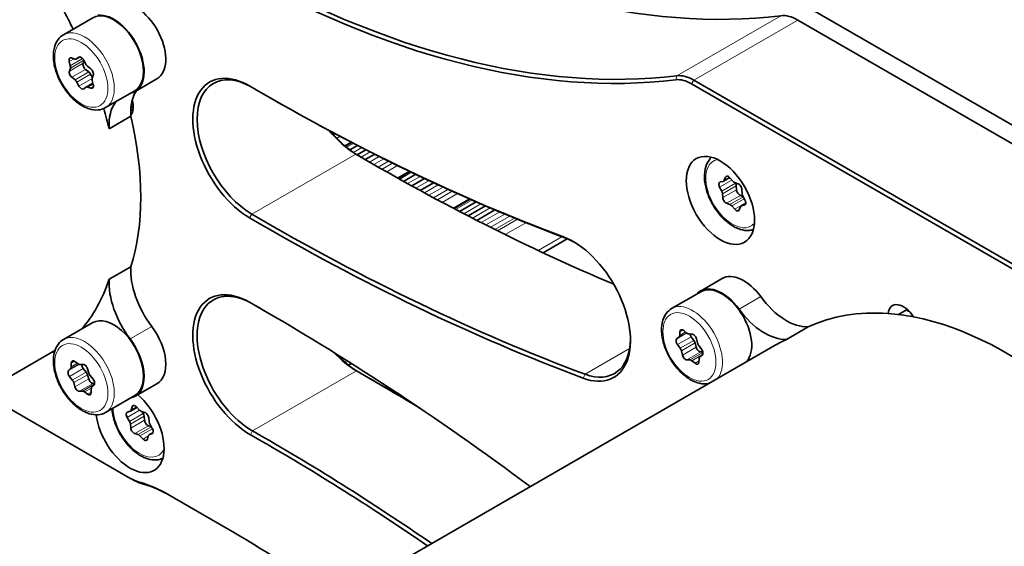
# Model space of a CAD drawing. Header units: millimetres. Extents: x 10 to 1178, y 10 to 830.
# Tile 28 of 33: x 928 to 993, y 688 to 723. Entities that reach past the tile are written whole.
import ezdxf

# ---------------------------------------------------------------- set-up
doc = ezdxf.new("R2010")
doc.units = ezdxf.units.MM
doc.header["$LTSCALE"] = 2
doc.layers.add('Sichtbar (ISO)', color=7, linetype='Continuous', lineweight=35)
doc.layers.add('Sichtbar schmal (ISO)', color=7, linetype='Continuous', lineweight=18)

msp = doc.modelspace()

# ---------------------------------------------------------------- linework, layer by layer
at = {"layer": 'Sichtbar (ISO)'}
for p, q in [((978.7324061, 724.18981774), (1022.57302654, 698.87842373)), ((931.25765461, 721.74229203), (933.16684292, 722.84456242)), ((979.1890242, 722.70144429), (1020.41935216, 698.89710334)), ((931.70470435, 719.72013055), (931.63566532, 719.99198239)), ((931.7913579, 720.22108918), (931.99898128, 720.15316882)), ((932.10405602, 720.15869171), (932.33129201, 720.28988647)), ((932.11406722, 720.1653005), (932.25354182, 720.2698099)), ((932.53927102, 719.88727077), (932.59287288, 720.04940998)), ((932.57063506, 720.09054142), (932.71341004, 719.82646239)), ((931.64124541, 719.36879544), (931.70609381, 719.56495411)), ((932.90918531, 719.31155306), (932.70067169, 719.47889551)), ((932.82988545, 719.68341764), (933.03839907, 719.5160752)), ((933.14619788, 718.94556072), (933.02566071, 719.16850831)), ((932.0111597, 718.79307774), (931.80264608, 718.96042018)), ((932.27041008, 718.38595395), (932.1276351, 718.65003298)), ((932.73698912, 718.31780367), (933.18240838, 718.5749666)), ((933.19979973, 719.10769993), (933.13495133, 718.91154126)), ((933.1363408, 718.75636483), (933.20537982, 718.48451298)), ((937.35605648, 718.85461801), (935.94184292, 718.03812143)), ((972.25937775, 718.53731172), (1013.48970571, 694.73297078)), ((1013.63112706, 694.97791975), (972.4007991, 718.7822607)), ((932.72697792, 718.31119487), (932.58750333, 718.20668547)), ((933.04968724, 718.25540619), (932.84206386, 718.32332656)), ((934.00765461, 716.97915231), (935.91684292, 718.0814227)), ((944.34048874, 717.85584873), (944.48191009, 717.77419907)), ((935.80647639, 716.88357486), (935.64878128, 716.79252954)), ((935.65196673, 716.41212021), (934.23775317, 715.59562363)), ((949.65609728, 714.45391984), (950.08381749, 714.70086422)), ((950.44777384, 714.51233937), (949.94591164, 714.2225891)), ((950.9988367, 714.22949103), (950.42560242, 713.89853407)), ((951.57177344, 713.93873238), (950.96039294, 713.58575168)), ((953.10512547, 712.36273434), (953.87201287, 712.80549699)), ((954.24946958, 712.62476658), (953.45626324, 712.16680869)), ((954.82117943, 712.35383878), (953.98762267, 711.87258456)), ((974.13145514, 712.13107199), (974.30790863, 712.16580213)), ((974.33977738, 712.17765116), (974.74405197, 712.4110592)), ((974.38983757, 712.24050116), (974.46048089, 712.4310625)), ((974.75406561, 712.39996648), (974.94474656, 712.1817261)), ((975.07721157, 712.08431881), (975.28604369, 712.00877985)), ((955.41585209, 712.07562937), (954.53969101, 711.56977754)), ((974.22665548, 711.52700377), (974.08846668, 711.79310407)), ((975.12468109, 712.04547909), (975.11082542, 712.07215998)), ((975.18944463, 711.62040226), (975.17521717, 711.87337278)), ((975.53663995, 711.63971591), (975.55086742, 711.38674539)), ((956.75206523, 710.38581315), (957.80627091, 710.99445908)), ((958.19899403, 710.82254273), (957.11445613, 710.19638448)), ((974.29141902, 711.10192693), (974.27719155, 711.35489745)), ((975.61525916, 711.18795819), (975.44004089, 711.25133832)), ((975.60140349, 711.21463908), (975.73959229, 710.94853877)), ((958.79409147, 710.56511777), (957.66298591, 709.91207367)), ((959.41343759, 710.30115359), (958.23307789, 709.6196726)), ((974.7508474, 710.65732403), (974.54201527, 710.73286299)), ((975.07399336, 710.34167636), (974.88331241, 710.55991674)), ((975.4382214, 710.50114168), (975.36757808, 710.31058034)), ((975.48828159, 710.56399168), (975.78972958, 710.73803276)), ((975.69660383, 710.61057085), (975.52015034, 710.57584071)), ((962.55866059, 707.50384043), (964.14237391, 708.41819775)), ((934.23775317, 705.77833978), (935.65196673, 706.59483636)), ((974.25056389, 705.8222358), (972.83635033, 705.00573922)), ((970.95216202, 703.86016756), (972.86135033, 704.96243795)), ((986.33452726, 703.79736118), (985.76680372, 703.46958584)), ((931.25765461, 701.83913773), (933.16684292, 702.94140812)), ((979.86657491, 702.66619128), (978.45236135, 701.8496947)), ((971.28964881, 701.89057451), (971.42843945, 701.99616323)), ((971.4794376, 702.10942972), (971.49445685, 702.34545157)), ((971.74577733, 702.42365113), (971.9544623, 702.25723593)), ((972.0869941, 702.20107566), (972.27802363, 702.19811206)), ((972.4054991, 701.78295261), (972.22948881, 702.02193805)), ((972.57115851, 701.88919984), (972.64105284, 701.61719592)), ((921.94663524, 669.27002811), (977.71032816, 701.46521123)), ((971.50747349, 701.26447728), (971.3314632, 701.50346272)), ((972.55692707, 701.34152192), (972.48703274, 701.61352584)), ((972.72258648, 701.44776915), (972.89859676, 701.20878371)), ((922.87351527, 696.60654506), (930.70191794, 701.12627545)), ((971.65890146, 700.82304659), (971.58900713, 701.09505051)), ((972.14306586, 700.51117077), (971.95203633, 700.51413437)), ((972.75062236, 700.60281671), (972.73560311, 700.36679486)), ((972.94041116, 700.82167192), (972.80162051, 700.7160832)), ((972.98229047, 701.03055833), (972.85006195, 701.0326097)), ((931.59362202, 699.81517947), (931.72287392, 699.93523712)), ((931.76663556, 700.05584982), (931.7693683, 700.2995588)), ((932.00907841, 700.40087875), (932.21971532, 700.24735621)), ((932.35100501, 700.20073368), (932.53633643, 700.21364315)), ((932.73417873, 699.70868486), (932.55158006, 699.93948436)), ((932.83597897, 699.92079267), (932.91736397, 699.64721248)), ((949.84856332, 700.16566236), (950.04767892, 700.2806218)), ((972.48428264, 700.2885953), (972.27559766, 700.4550105)), ((931.83615312, 699.19020953), (931.65355444, 699.42100904)), ((932.90309179, 699.26786943), (932.82170678, 699.54144963)), ((933.00489203, 699.47997724), (933.1874907, 699.24917774)), ((951.41155655, 699.20094971), (951.27013519, 699.28259937)), ((932.00506618, 698.7493941), (931.92368117, 699.0229743)), ((933.07440959, 698.61433695), (933.07167684, 698.37062797)), ((933.24742313, 698.85500731), (933.11817123, 698.73494965)), ((933.29119202, 698.98118057), (933.20273432, 698.97501895)), ((937.35605648, 698.95146371), (935.94184292, 698.13496713)), ((935.59889245, 692.7955242), (925.93576298, 698.37453461)), ((932.49004013, 698.46945309), (932.30470871, 698.45654362)), ((932.83196673, 698.26930802), (932.62132983, 698.42283056)), ((934.00765461, 697.07599801), (935.91684292, 698.1782684)), ((935.62494795, 697.15813456), (936.0501011, 697.40359685)), ((935.6792946, 697.23421106), (935.73632032, 697.43759134)), ((936.02119059, 697.43398542), (936.21773226, 697.22739545)), ((935.56346759, 696.48254054), (935.41475238, 696.74357908)), ((935.43653952, 697.09630254), (935.60464779, 697.14922857)), ((936.35111556, 697.13977969), (936.55685649, 697.08212142)), ((936.4614932, 697.00101587), (936.38838977, 697.1293337)), ((936.54866309, 696.56890161), (936.52022969, 696.82841761)), ((936.81993963, 696.72579204), (936.84837303, 696.46627604)), ((935.65063748, 696.05042628), (935.62220408, 696.30994228)), ((936.98021295, 696.16535995), (936.81174623, 696.21257223)), ((936.90710951, 696.29367778), (937.05582472, 696.03263924)), ((936.11946155, 695.63643863), (935.91372061, 695.6940969)), ((936.44938652, 695.3422329), (936.25284484, 695.54882287)), ((936.79128251, 695.54200726), (936.73425678, 695.33862698)), ((936.84562916, 695.61808376), (937.1102491, 695.77086215)), ((937.03403759, 695.67991578), (936.86592932, 695.62698975)), ((935.59889245, 692.7955242), (935.74031381, 692.71387455)), ((941.86200944, 689.54693539), (938.10214034, 691.71769682))]:
    msp.add_line(p, q, dxfattribs=at)
for centre, major_axis, start_param, end_param in [((948.7916559, 795.77314056), (40, -69.2820323), 5.4977871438, 6.0422190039), ((941.86200944, 791.77230732), (40.1, -69.45523738), 5.4977871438, 6.0422190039), ((942.0034308, 791.85395698), (40, -69.2820323), 5.4977871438, 6.0422190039), ((920.74965005, 718.47434167), (-10, 17.32050808), 4.5908966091, 4.7386885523), ((935.95605648, 721.27948914), (1.4, -2.42487113), 0, 2.905973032), ((934.54184292, 720.46299256), (-1.375, 2.38156986), 3.1415926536, 6.2831853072), ((934.54184292, 720.46299256), (1.4, -2.42487113), 6.0939207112, 9.1891583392), ((979.1890242, 720.25195454), (-1.5, 2.59807621), 5.4977871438, 6.0422190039), ((931.83628316, 719.95575867), (-0.15, 0.25980762), 5.7111827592, 7.3995719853), ((931.95405602, 720.41849933), (0.15, -0.25980762), 5.7111827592, 6.3523744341), ((932.41355302, 720.01661107), (-0.15, 0.25980762), 4.663985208, 6.3523744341), ((932.74127833, 719.69587061), (0.15, -0.25980762), 3.6167876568, 5.3051768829), ((932.87049209, 719.90039274), (-0.15, 0.25980762), 1.5223925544, 2.1635842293), ((931.84325272, 719.17739528), (0.15, -0.25980762), 3.6167876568, 5.3051768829), ((931.50408651, 719.75635427), (0.15, -0.25980762), 0.4751950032, 1.1163866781), ((932.86857867, 719.09457796), (0.15, -0.25980762), 1.5223925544, 2.1635842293), ((932.99779243, 719.29910009), (-0.15, 0.25980762), 3.6167876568, 5.3051768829), ((943.57152141, 714.16020862), (-2.5375, 4.39507892), 5.5146179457, 8.6315479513), ((931.97055306, 718.57610263), (0.15, -0.25980762), 1.5223925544, 2.1635842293), ((933.33695864, 718.7201411), (-0.15, 0.25980762), 0.4751950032, 1.1163866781), ((943.43010005, 714.07855896), (-2.6375, 4.568284), 5.4899552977, 8.6315479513), ((972.25937775, 716.2511213), (-1.4, 2.42487113), 5.4977871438, 6.0422190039), ((972.4007991, 716.33277096), (-1.5, 2.59807621), 5.4977871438, 6.0422190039), ((932.42749213, 718.4598843), (0.15, -0.25980762), 4.663985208, 6.3523744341), ((932.88698912, 718.05799605), (-0.15, 0.25980762), 5.7111827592, 6.3523744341), ((933.00476198, 718.52073671), (0.15, -0.25980762), 5.7111827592, 7.3995719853), ((938.61555457, 714.9236441), (-2.1, 3.6373067), 0.2820265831, 0.5236524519), ((944.34048874, 847.77478799), (-79.55877728, 137.79984443), 2.3483626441, 2.530826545), ((937.20134101, 714.10714752), (-2.1, 3.6373067), 0.2354984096, 0.8503413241), ((938.61555457, 714.9236441), (-2.1, 3.6373067), 0.5236524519, 0.8332901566), ((934.80556472, 717.59555755), (0.7125, -1.2340862), 0.2066745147, 1.1502680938), ((944.48191009, 847.85643765), (79.65877728, -137.97304951), 5.4977871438, 5.6724191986), ((920.74965005, 718.47434167), (-10, 17.32050808), 4.2323038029, 4.3054354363), ((923.05775538, 719.80692691), (9.375, -16.23797632), 1.0852011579, 1.094884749), ((938.61555457, 714.9236441), (-2.1, 3.6373067), 0.8332901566, 0.8503413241), ((922.16386361, 719.29083826), (10, -17.32050808), 0.4800851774, 1.0907111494), ((950.35974651, 718.07939221), (2.5375, -4.39507892), 4.9855083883, 5.4899552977), ((950.50116786, 718.16104186), (-2.6375, 4.568284), 1.8519144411, 2.3483626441), ((951.27013519, 851.77562124), (84.73377728, -146.76320736), 5.4899552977, 5.630936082), ((951.41155655, 851.8572709), (-84.83377728, 146.93641244), 2.3483626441, 2.3556049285), ((974.24958639, 711.85941534), (-0.15, 0.25980762), 6.0884070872, 7.7767963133), ((974.18977738, 712.43745878), (0.15, -0.25980762), 6.0884070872, 6.7295987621), ((974.66054108, 712.23410487), (-0.15, 0.25980762), 5.041209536, 6.7295987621), ((975.03827109, 712.3475877), (-0.15, 0.25980762), 1.8996168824, 2.5408085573), ((974.06553577, 711.4606925), (0.15, -0.25980762), 0.8524193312, 1.4936110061), ((974.96356138, 711.97916783), (0.15, -0.25980762), 0.8524193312, 1.4936110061), ((975.40110041, 711.51460722), (0.15, -0.25980762), 3.9940119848, 5.6824012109), ((975.32498417, 711.74551095), (-0.15, 0.25980762), 3.9940119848, 5.6824012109), ((974.5030748, 710.99613189), (0.15, -0.25980762), 3.9940119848, 5.6824012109), ((975.7625232, 711.28095034), (-0.15, 0.25980762), 0.8524193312, 1.4936110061), ((975.57847258, 710.8822275), (0.15, -0.25980762), 6.0884070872, 7.7767963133), ((974.78978788, 710.39405514), (0.15, -0.25980762), 1.8996168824, 2.5408085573), ((975.16751789, 710.50753797), (0.15, -0.25980762), 5.041209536, 6.7295987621), ((975.63828159, 710.30418406), (-0.15, 0.25980762), 6.0884070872, 6.7295987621), ((944.34048874, 847.77478799), (84.83377728, -146.93641244), 5.4899552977, 5.6724191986), ((944.48191009, 847.85643765), (-84.73377728, 146.76320736), 2.3483626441, 2.530826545), ((964.53723747, 703.92973604), (2.6375, -4.568284), 5.6724191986, 8.8140118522), ((964.67865883, 704.01138569), (2.5375, -4.39507892), 2.3757097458, 2.530826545), ((938.61555457, 704.66125599), (-2.1, 3.6373067), 0.7204550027, 1.7889623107), ((920.74965005, 718.47434167), (10, -17.32050808), 0.1845137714, 0.4800851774), ((937.20134101, 703.84475941), (-2.1, 3.6373067), 0.7204550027, 1.7889623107), ((975.65056389, 703.39736467), (-1.4, 2.42487113), 4.8972532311, 6.2831853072), ((943.43010005, 699.94698288), (-2.6375, 4.568284), 5.5056189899, 8.6472116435), ((943.57152141, 700.02863254), (-2.5375, 4.39507892), 5.5056189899, 8.6472116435), ((974.23635033, 702.58086809), (-1.4, 2.42487113), 4.8972532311, 6.4724499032), ((974.23635033, 702.58086809), (-1.375, 2.38156986), 3.326392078, 6.2831853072), ((978.44758229, 706.49796758), (2.1, -3.6373067), 4.8972532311, 5.995935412), ((944.34048874, 565.19952755), (-84.83377728, 146.93641244), 5.3523884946, 5.5056189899), ((944.48191009, 565.2811772), (84.73377728, -146.76320736), 2.3567843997, 2.3640263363), ((977.03336872, 705.681471), (2.1, -3.6373067), 4.8972532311, 5.995935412), ((986.08330361, 702.81564043), (-0.7125, 1.2340862), 4.7839992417, 6.9446133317), ((934.54184292, 700.55983826), (-1.375, 2.38156986), 3.1415926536, 6.2831853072), ((992.87454173, 678.46600921), (-13.75, 23.8156986), 5.9100311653, 6.2305784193), ((992.87454173, 678.46600921), (-13.75, 23.8156986), 5.8185814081, 5.9100311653), ((993.94858957, 679.08611102), (-13.5, 23.3826859), 5.9015181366, 5.9070773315), ((992.87454173, 678.46600921), (13.75, -23.8156986), 1.6234032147, 2.6769887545), ((935.95605648, 701.37633484), (1.4, -2.42487113), 0, 1.7889623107), ((971.70605808, 702.20596612), (-0.15, 0.25980762), 5.3094371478, 6.9978263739), ((934.54184292, 700.55983826), (1.4, -2.42487113), 6.0939207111, 8.0721476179), ((964.67865883, 704.01138569), (2.5375, -4.39507892), 5.6724191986, 7.0490682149), ((971.45025188, 701.63782256), (-0.15, 0.25980762), 0.0734493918, 1.7618386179), ((971.26783638, 702.24891517), (0.15, -0.25980762), 0.0734493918, 0.7146410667), ((971.99418155, 702.47492094), (0.15, -0.25980762), 5.3094371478, 5.9506288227), ((972.34827749, 702.15629789), (0.15, -0.25980762), 4.2297712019, 4.9034312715), ((972.37083618, 701.92426677), (-0.15, 0.25980762), 4.2622395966, 5.9506288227), ((991.46032816, 677.64951263), (-13.75, 23.8156986), 6.2305784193, 6.2831853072), ((971.38868481, 701.13011744), (0.15, -0.25980762), 1.120646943, 1.7618386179), ((972.28671042, 701.64859277), (0.15, -0.25980762), 1.120646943, 1.7618386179), ((972.7572494, 701.30645499), (0.15, -0.25980762), 4.2622395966, 5.9506288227), ((972.84137516, 701.58212899), (-0.15, 0.25980762), 1.120646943, 1.7618386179), ((972.77980808, 701.07442387), (0.15, -0.25980762), 0.0734493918, 1.7618386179), ((931.9556077, 697.17975689), (-2.1, 3.6373067), 5.9462363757, 6.0103367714), ((950.35974651, 703.94781613), (2.5375, -4.39507892), 5.0822574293, 5.5056189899), ((950.50116786, 704.02946578), (-2.6375, 4.568284), 1.9519577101, 2.3397403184), ((971.85922378, 700.78797966), (0.15, -0.25980762), 4.2622395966, 5.9506288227), ((972.96222359, 700.46333126), (-0.15, 0.25980762), 0.0734493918, 0.7146410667), ((931.55452107, 700.18146508), (0.15, -0.25980762), 0.1313426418, 0.7725343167), ((931.98148279, 700.17394355), (-0.15, 0.25980762), 5.3673303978, 7.0557196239), ((932.24731094, 700.47429141), (0.15, -0.25980762), 5.3673303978, 6.0085220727), ((932.66000047, 700.08742684), (0.15, -0.25980762), 3.9368454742, 4.9613245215), ((932.6400305, 699.94008542), (-0.15, 0.25980762), 4.3201328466, 6.0085220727), ((972.23587841, 700.23732548), (-0.15, 0.25980762), 5.3094371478, 5.9506288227), ((972.52400188, 700.50628031), (0.15, -0.25980762), 5.3094371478, 6.9978263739), ((931.76197486, 699.56895151), (-0.15, 0.25980762), 0.1313426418, 1.8197318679), ((932.62575831, 699.56074238), (0.15, -0.25980762), 1.178540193, 1.8197318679), ((933.09904026, 699.24857668), (0.15, -0.25980762), 4.3201328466, 6.0085220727), ((933.11331244, 699.62791972), (-0.15, 0.25980762), 1.178540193, 1.8197318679), ((933.07907028, 699.10123526), (0.15, -0.25980762), 0.1313426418, 1.8197318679), ((951.27013519, 569.20036079), (79.65877728, -137.97304951), 2.3268442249, 2.3640263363), ((931.7277327, 699.04226705), (0.15, -0.25980762), 1.178540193, 1.8197318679), ((932.20101465, 698.73010135), (0.15, -0.25980762), 4.3201328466, 6.0085220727), ((933.28652407, 698.48872169), (-0.15, 0.25980762), 0.1313426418, 0.7725343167), ((951.41155655, 569.28201045), (-79.55877728, 137.79984443), 5.4702769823, 5.4977871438), ((932.5937342, 698.19589536), (-0.15, 0.25980762), 5.3673303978, 6.0085220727), ((932.85956236, 698.49624322), (0.15, -0.25980762), 5.3673303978, 7.0557196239), ((935.59889245, 696.0206857), (1.575, -2.72798002), 4.072156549, 8.4088601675), ((935.94066697, 697.25386022), (-0.15, 0.25980762), 5.1084319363, 6.7968211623), ((935.56623935, 696.82758892), (-0.15, 0.25980762), 6.1556294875, 7.8440187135), ((935.47494795, 697.41794218), (0.15, -0.25980762), 6.1556294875, 6.7968211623), ((936.29825588, 697.40752065), (-0.15, 0.25980762), 1.9668392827, 2.6080309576), ((936.31000624, 696.91700602), (0.15, -0.25980762), 0.9196417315, 1.5608334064), ((936.60971617, 696.81438046), (-0.15, 0.25980762), 4.0612343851, 5.7496236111), ((935.41198062, 696.3985307), (0.15, -0.25980762), 0.9196417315, 1.5608334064), ((935.86086093, 695.96183786), (0.15, -0.25980762), 4.0612343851, 5.7496236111), ((936.75888655, 696.48031319), (0.15, -0.25980762), 4.0612343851, 5.7496236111), ((937.05859648, 696.37768762), (-0.15, 0.25980762), 0.9196417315, 1.5608334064), ((936.90433775, 695.9486294), (0.15, -0.25980762), 6.1556294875, 7.8440187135), ((936.17232123, 695.36869767), (0.15, -0.25980762), 1.9668392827, 2.6080309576), ((936.99562916, 695.35827614), (-0.15, 0.25980762), 6.1556294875, 6.7968211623), ((944.34048874, 565.19952755), (79.55877728, -137.79984443), 2.2611254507, 2.3640263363), ((944.48191009, 565.2811772), (-79.65877728, 137.97304951), 5.4016817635, 5.5056189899), ((936.52991013, 695.5223581), (0.15, -0.25980762), 5.1084319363, 6.7968211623), ((935.59889245, 696.0206857), (-1.975, 3.42080034), 2.3561944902, 2.6090665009), ((935.74031381, 696.10233536), (2.075, -3.59400543), 5.4977871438, 5.7506591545), ((938.10214034, 683.3894317), (-5.1, 8.83345912), 5.4977871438, 5.7506591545), ((938.2435617, 683.47108135), (5, -8.66025404), 2.3561944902, 2.6090665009), ((941.86200944, 624.0639096), (-40.1, 69.45523738), 5.3713691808, 5.4977871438)]:
    msp.add_ellipse(centre, major_axis=major_axis, ratio=0.5773502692, start_param=start_param, end_param=end_param, dxfattribs=at)
msp.add_ellipse((974.13621203, 710.9217483), major_axis=(1.575, -2.72798002), ratio=0.5773502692, dxfattribs=at)
for points, knots in [([(934.00765461, 716.97915231), (933.85925275, 716.89347246), (933.69127339, 716.84315685), (933.3286229, 716.81299164), (933.13318755, 716.83872402), (932.72013551, 716.96553514), (932.50225756, 717.07608705), (932.0757608, 717.37080032), (931.86763669, 717.55747807), (931.48634078, 717.98319147), (931.31303817, 718.22180424), (931.01618324, 718.72754911), (930.8924635, 718.99443958), (930.70587084, 719.5334855), (930.64320838, 719.80554332), (930.58835115, 720.33187533), (930.59653136, 720.5860962), (930.69229216, 721.0463295), (930.77829752, 721.25432019), (931.00210568, 721.5553644), (931.12113761, 721.66347391), (931.25765461, 721.74229203)], [0.7853981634, 0.7853981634, 0.7853981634, 0.7853981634, 1.0511925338, 1.0511925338, 1.3408170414, 1.3408170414, 1.6689119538, 1.6689119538, 2.0076228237, 2.0076228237, 2.3437560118, 2.3437560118, 2.6783154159, 2.6783154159, 3.0142308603, 3.0142308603, 3.3528831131, 3.3528831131, 3.6824827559, 3.6824827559, 3.926990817, 3.926990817, 3.926990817, 3.926990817]), ([(976.28848162, 709.01683023), (976.199216, 708.98756031), (976.10609541, 708.96918559), (975.82212981, 708.94556537), (975.62669446, 708.97129775), (975.21364243, 709.09810887), (974.99576448, 709.20866078), (974.56926771, 709.50337405), (974.3611436, 709.69005181), (973.97984769, 710.1157652), (973.80654508, 710.35437798), (973.50969016, 710.86012284), (973.38597042, 711.12701331), (973.19937775, 711.66605923), (973.13671529, 711.93811705), (973.08185806, 712.46444906), (973.09003828, 712.71866993), (973.18579907, 713.17890323), (973.27180443, 713.38689393), (973.44863332, 713.62474635), (973.50291139, 713.68463844), (973.56263938, 713.73812748)], [0.9059083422, 0.9059083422, 0.9059083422, 0.9059083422, 1.0511925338, 1.0511925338, 1.3408170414, 1.3408170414, 1.6689119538, 1.6689119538, 2.0076228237, 2.0076228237, 2.3437560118, 2.3437560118, 2.6783154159, 2.6783154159, 3.0142308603, 3.0142308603, 3.3528831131, 3.3528831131, 3.6824827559, 3.6824827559, 3.8064806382, 3.8064806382, 3.8064806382, 3.8064806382]), ([(973.40019433, 698.9767543), (973.3387418, 698.96188649), (973.27588753, 698.95189147), (973.02313031, 698.93086717), (972.82769496, 698.95659955), (972.41464292, 699.08341067), (972.19676498, 699.19396257), (971.77026821, 699.48867585), (971.5621441, 699.6753536), (971.18084819, 700.101067), (971.00754558, 700.33967977), (970.71069066, 700.84542463), (970.58697091, 701.1123151), (970.40037825, 701.65136103), (970.33771579, 701.92341885), (970.28285856, 702.44975085), (970.29103877, 702.70397172), (970.38679957, 703.16420503), (970.47280493, 703.37219572), (970.69661309, 703.67323993), (970.81564502, 703.78134944), (970.95216202, 703.86016756)], [0.9537056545, 0.9537056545, 0.9537056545, 0.9537056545, 1.0511925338, 1.0511925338, 1.3408170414, 1.3408170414, 1.6689119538, 1.6689119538, 2.0076228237, 2.0076228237, 2.3437560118, 2.3437560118, 2.6783154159, 2.6783154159, 3.0142308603, 3.0142308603, 3.3528831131, 3.3528831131, 3.6824827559, 3.6824827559, 3.926990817, 3.926990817, 3.926990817, 3.926990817]), ([(934.00765461, 697.07599801), (933.85925275, 696.99031816), (933.69127339, 696.94000255), (933.3286229, 696.90983734), (933.13318755, 696.93556972), (932.72013551, 697.06238084), (932.50225756, 697.17293275), (932.0757608, 697.46764602), (931.86763669, 697.65432377), (931.48634078, 698.08003717), (931.31303817, 698.31864994), (931.01618324, 698.8243948), (930.8924635, 699.09128528), (930.70587084, 699.6303312), (930.64320838, 699.90238902), (930.58835115, 700.42872103), (930.59653136, 700.6829419), (930.69229216, 701.1431752), (930.77829752, 701.35116589), (931.00210568, 701.6522101), (931.12113761, 701.76031961), (931.25765461, 701.83913773)], [0.7853981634, 0.7853981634, 0.7853981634, 0.7853981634, 1.0511925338, 1.0511925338, 1.3408170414, 1.3408170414, 1.6689119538, 1.6689119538, 2.0076228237, 2.0076228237, 2.3437560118, 2.3437560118, 2.6783154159, 2.6783154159, 3.0142308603, 3.0142308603, 3.3528831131, 3.3528831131, 3.6824827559, 3.6824827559, 3.926990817, 3.926990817, 3.926990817, 3.926990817]), ([(937.74340632, 694.08751023), (937.61546393, 694.02668633), (937.4759056, 693.9905118), (937.14338888, 693.96285311), (936.94795353, 693.98858549), (936.5349015, 694.11539661), (936.31702355, 694.22594852), (935.89052678, 694.52066179), (935.68240267, 694.70733955), (935.30110676, 695.13305294), (935.12780415, 695.37166572), (934.83094923, 695.87741058), (934.70722949, 696.14430105), (934.52063682, 696.68334697), (934.45797436, 696.95540479), (934.42724388, 697.25025079), (934.42438102, 697.28284509), (934.42207637, 697.31526453)], [0.831549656, 0.831549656, 0.831549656, 0.831549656, 1.0511925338, 1.0511925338, 1.3408170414, 1.3408170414, 1.6689119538, 1.6689119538, 2.0076228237, 2.0076228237, 2.3437560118, 2.3437560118, 2.6783154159, 2.6783154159, 3.0142308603, 3.0142308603, 3.0562015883, 3.0562015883, 3.0562015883, 3.0562015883])]:
    msp.add_open_spline(points, degree=3, knots=knots, dxfattribs=at)
msp.add_rational_spline([(935.72461907, 717.01503906), (935.76878275, 717.01791608), (935.81317368, 717.02080806)], [1.00082533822, 1.00080929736, 1.00078665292], degree=2, dxfattribs=at)
msp.add_open_spline([(986.3508173, 703.6972217), (986.35846985, 703.7190256), (986.36676458, 703.74010759), (986.37561409, 703.7603466)], degree=3, dxfattribs=at)
at = {"layer": 'Sichtbar schmal (ISO)'}
for p, q in [((978.09032414, 722.98163597), (971.30209904, 719.06245238)), ((972.4007991, 718.7822607), (979.1890242, 722.70144429)), ((931.63566532, 719.99198239), (931.9452775, 720.17073707)), ((932.53927102, 719.88727077), (931.64124541, 719.36879544)), ((932.50654946, 720.18307604), (931.70470435, 719.72013055)), ((931.70609381, 719.56495411), (932.58153104, 720.07038803)), ((932.33004485, 720.28999524), (932.11406722, 720.1653005)), ((932.25354182, 720.2698099), (932.274282, 720.28178425)), ((931.80264608, 718.96042018), (932.70067169, 719.47889551)), ((932.90918531, 719.31155306), (932.0111597, 718.79307774)), ((932.1276351, 718.65003298), (933.02566071, 719.16850831)), ((933.12766111, 718.88088806), (932.27041008, 718.38595395)), ((932.84206386, 718.32332656), (933.19462144, 718.52687577)), ((971.30209904, 719.06245238), (971.23392436, 718.79882396)), ((972.4007991, 718.7822607), (972.25937775, 718.53731172)), ((933.21208232, 718.34916503), (933.04968724, 718.25540619)), ((935.64616578, 716.57768701), (935.74626572, 716.63547973)), ((948.72328298, 715.40122407), (948.73808258, 715.40976862)), ((948.99585522, 715.2725383), (948.8872702, 715.20984671)), ((949.09475853, 714.98390991), (949.30822703, 715.107156)), ((950.02218732, 714.73292281), (949.60883689, 714.49427483)), ((949.7345719, 714.38856122), (950.18472644, 714.64845807)), ((950.17908762, 714.05606239), (950.72354158, 714.37040303)), ((950.69265469, 713.74183802), (951.28501372, 714.08383667)), ((943.54341659, 710.03284187), (950.33164169, 713.95202546)), ((950.47195547, 713.87102027), (950.33164169, 713.95202546)), ((951.23718742, 713.42511108), (951.8683867, 713.78953416)), ((951.51480661, 713.26496968), (952.16582225, 713.64083374)), ((951.8054741, 713.09824509), (952.4772701, 713.48610669)), ((952.74432154, 713.35423349), (952.05457715, 712.95600938)), ((952.35634379, 712.78450418), (953.06800565, 713.19538235)), ((953.80810721, 712.83624183), (953.04565074, 712.39603738)), ((953.20249579, 712.30828516), (953.97665415, 712.7552457)), ((953.72221553, 712.0192054), (954.53553832, 712.48877753)), ((954.26342535, 711.72094057), (955.1181786, 712.21443259)), ((974.08846668, 711.79310407), (974.88333039, 712.25201885)), ((974.72252447, 712.43257803), (974.38983757, 712.24050116)), ((974.46048089, 712.4310625), (974.59000087, 712.50584089)), ((954.82534481, 711.41425187), (955.72382842, 711.93299162)), ((955.11168241, 711.25914405), (956.03273539, 711.79091423)), ((955.4113923, 711.09764009), (956.35627873, 711.64317052)), ((956.63377054, 711.51732507), (955.6682826, 710.95990035)), ((975.12468109, 712.04547909), (974.22665548, 711.52700377)), ((974.27719155, 711.35489745), (975.17521717, 711.87337278)), ((975.18944463, 711.62040226), (974.29141902, 711.10192693)), ((955.97953018, 710.79386897), (956.97019575, 711.36583001)), ((957.73979408, 711.02371946), (956.69069177, 710.41801995)), ((956.85254866, 710.33316132), (957.91513072, 710.94664336)), ((974.54201527, 710.73286299), (975.44004089, 711.25133832)), ((975.62787045, 711.16367353), (974.7508474, 710.65732403)), ((974.88331241, 710.55991674), (975.69734207, 711.02989699)), ((957.38898092, 710.05373053), (958.49672506, 710.69328691)), ((957.94776914, 709.7656146), (959.10336861, 710.43280027)), ((958.52813259, 709.46957454), (959.73433429, 710.16597542)), ((975.79057069, 710.75539248), (975.07399336, 710.34167636)), ((975.52015034, 710.57584071), (975.78905481, 710.73109278)), ((975.75466851, 710.64409451), (975.69660383, 710.61057085)), ((943.54341659, 710.03284187), (943.40088766, 709.78853737)), ((958.82394575, 709.31993743), (960.05630005, 710.03143752)), ((959.13363029, 709.16419234), (960.39362925, 709.89165308)), ((959.41788234, 709.02205633), (960.70349829, 709.76430705)), ((960.89275269, 709.68702917), (959.59138502, 708.9356842)), ((960.09343455, 708.68740299), (961.44088266, 709.46535252)), ((963.7884786, 708.55208015), (962.23564329, 707.65555027)), ((964.0551604, 708.45205906), (963.88916767, 708.54541131)), ((976.76937125, 704.63760583), (975.35515768, 703.82110925)), ((943.54341659, 704.18845193), (943.40088766, 704.27073604)), ((937.01985572, 702.6903033), (935.60564215, 701.87380672)), ((971.49445685, 702.34545157), (971.69106076, 702.45896088)), ((971.94197404, 702.26719466), (971.28964881, 701.89057451)), ((971.3314632, 701.50346272), (972.22948881, 702.02193805)), ((971.42843945, 701.99616323), (971.92345647, 702.28196144)), ((971.86248552, 702.33058254), (971.4794376, 702.10942972)), ((965.30215726, 699.57071233), (968.21264556, 701.25108353)), ((972.4054991, 701.78295261), (971.50747349, 701.26447728)), ((971.58900713, 701.09505051), (972.48703274, 701.61352584)), ((972.55692707, 701.34152192), (971.65890146, 700.82304659)), ((971.95203633, 700.51413437), (972.85006195, 701.0326097)), ((972.98830916, 700.99917222), (972.14306586, 700.51117077)), ((972.27559766, 700.4550105), (972.96982515, 700.85582293)), ((932.28199716, 700.21261304), (931.59362202, 699.81517947)), ((931.65355444, 699.42100904), (932.55158006, 699.93948436)), ((931.72287392, 699.93523712), (932.23992377, 700.23375599)), ((932.16606399, 700.28645994), (931.76663556, 700.05584982)), ((931.7693683, 700.2995588), (931.97875403, 700.42044771)), ((949.76778781, 700.45723055), (949.6069186, 700.36435267)), ((972.74002269, 700.43624689), (972.48428264, 700.2885953)), ((932.73417873, 699.70868486), (931.83615312, 699.19020953)), ((931.92368117, 699.0229743), (932.82170678, 699.54144963)), ((932.90309179, 699.26786943), (932.00506618, 698.7493941)), ((943.59962622, 695.86881315), (950.38785132, 699.78799674)), ((965.30215726, 699.57071233), (965.18530727, 699.31406076)), ((932.30470871, 698.45654362), (933.20273432, 698.97501895)), ((933.28628509, 698.92916533), (932.49004013, 698.46945309)), ((932.62132983, 698.42283056), (933.08942516, 698.69308553)), ((933.0720953, 698.40794631), (932.83196673, 698.26930802)), ((936.02265245, 697.43244881), (935.6792946, 697.23421106)), ((935.73632032, 697.43759134), (935.88372448, 697.52269517)), ((935.41475238, 696.74357908), (936.23048066, 697.21454002)), ((936.4614932, 697.00101587), (935.56346759, 696.48254054)), ((935.62220408, 696.30994228), (936.52022969, 696.82841761)), ((936.54866309, 696.56890161), (935.65063748, 696.05042628)), ((935.91372061, 695.6940969), (936.81174623, 696.21257223)), ((936.99391684, 696.14130563), (936.11946155, 695.63643863)), ((936.25284484, 695.54882287), (937.06423535, 696.01727939)), ((936.79048608, 695.53916683), (936.44938652, 695.3422329)), ((936.86592932, 695.62698975), (937.10940988, 695.76756331)), ((937.07220065, 695.70194924), (937.03403759, 695.67991578)), ((943.59962622, 695.86881315), (943.45931245, 695.62322972)), ((936.47448192, 692.39776263), (936.29767896, 692.4946466))]:
    msp.add_line(p, q, dxfattribs=at)
for centre in [(932.42052257, 719.23824769), (972.11502998, 701.35612321), (932.42052257, 699.33509339)]:
    msp.add_ellipse(centre, major_axis=(1.225, -2.12176224), ratio=0.5773502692, dxfattribs=at)
for centre, major_axis, start_param, end_param in [((932.63265461, 719.36072217), (1.375, -2.38156986), 0, 3.1415926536), ((974.91402948, 711.37082142), (1.225, -2.12176224), 2.9435170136, 6.4812609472), ((972.32716202, 701.4785977), (1.375, -2.38156986), 0.1847994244, 3.1415926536), ((932.63265461, 699.45756787), (1.375, -2.38156986), 0, 3.1415926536), ((936.23528855, 696.38810916), (1.225, -2.12176224), 3.9401038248, 6.6608877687)]:
    msp.add_ellipse(centre, major_axis=major_axis, ratio=0.5773502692, start_param=start_param, end_param=end_param, dxfattribs=at)

doc.saveas('drawing.dxf')
